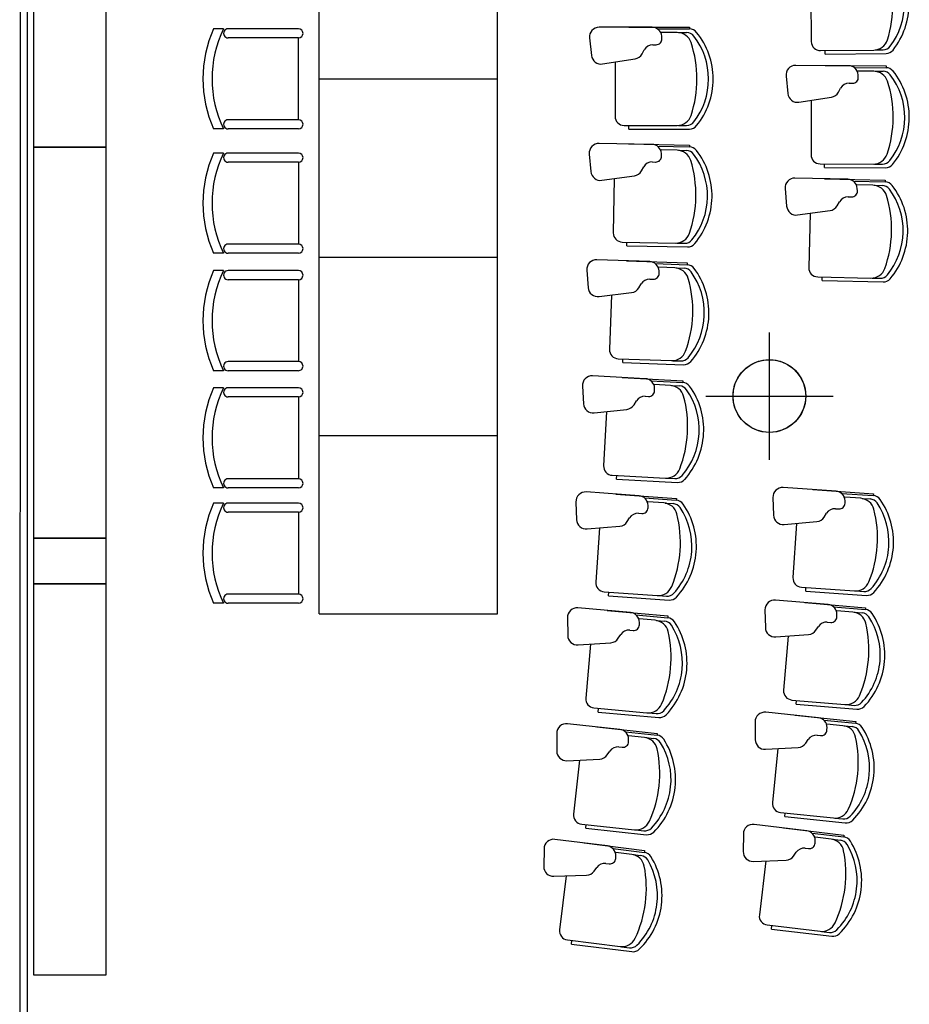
# Model space of a CAD drawing. Header units: metres. Extents: x -1 to 438, y -6 to 57.
# Tile 3 of 31: x 391.66 to 396.55, y 15.16 to 20.57. Entities that reach past the tile are written whole.
import ezdxf

# ---------------------------------------------------------------- set-up
doc = ezdxf.new("R2010")
doc.units = ezdxf.units.M
doc.linetypes.add('CONTINUA', pattern=[0])
for name, color, linetype, lineweight in [('PB LOCALS', 7, 'CONTINUA', 25), ('PB MOBLES', 7, 'CONTINUA', 25), ('PB MURS++', 7, 'CONTINUA', 25), ('PSC MURS ACTUAL', 7, 'CONTINUA', 25)]:
    doc.layers.add(name, color=color, linetype=linetype, lineweight=lineweight)

msp = doc.modelspace()

# ---------------------------------------------------------------- linework, layer by layer
at = {"layer": 'PB LOCALS', "color": 7, "linetype": 'CONTINUA', "lineweight": 25, "transparency": 33554687}
for p, q in [((391.69645, 26.95078), (391.69645, 14.05078)), ((395.64789, 18.65399), (395.67645, 18.67398)), ((395.67645, 18.67398), (395.70805, 18.68872)), ((395.70805, 18.68872), (395.74172, 18.69774)), ((395.74172, 18.69774), (395.77645, 18.70078)), ((395.77645, 18.70078), (395.81118, 18.69774)), ((395.81118, 18.69774), (395.84485, 18.68872)), ((395.84485, 18.68872), (395.87645, 18.67398)), ((395.87645, 18.67398), (395.90501, 18.65399)), ((395.60324, 18.60078), (395.62324, 18.62934)), ((395.62324, 18.62934), (395.64789, 18.65399)), ((395.90501, 18.65399), (395.92966, 18.62934)), ((395.92966, 18.62934), (395.94965, 18.60078)), ((395.57949, 18.53551), (395.58851, 18.56918)), ((395.58851, 18.56918), (395.60324, 18.60078)), ((395.94965, 18.60078), (395.96439, 18.56918)), ((395.96439, 18.56918), (395.97341, 18.53551)), ((395.57645, 18.50078), (395.57949, 18.53551)), ((395.97341, 18.53551), (395.97645, 18.50078)), ((395.57949, 18.46605), (395.57645, 18.50078)), ((395.58851, 18.43238), (395.57949, 18.46605)), ((395.97341, 18.46605), (395.96439, 18.43238)), ((395.97645, 18.50078), (395.97341, 18.46605)), ((395.60324, 18.40078), (395.58851, 18.43238)), ((395.62324, 18.37222), (395.60324, 18.40078)), ((395.94965, 18.40078), (395.92966, 18.37222)), ((395.96439, 18.43238), (395.94965, 18.40078)), ((395.64789, 18.34757), (395.62324, 18.37222)), ((395.67645, 18.32757), (395.64789, 18.34757)), ((395.90501, 18.34757), (395.87645, 18.32757)), ((395.92966, 18.37222), (395.90501, 18.34757)), ((395.70805, 18.31284), (395.67645, 18.32757)), ((395.74172, 18.30382), (395.70805, 18.31284)), ((395.77645, 18.30078), (395.74172, 18.30382)), ((395.81118, 18.30382), (395.77645, 18.30078)), ((395.84485, 18.31284), (395.81118, 18.30382)), ((395.87645, 18.32757), (395.84485, 18.31284))]:
    msp.add_line(p, q, dxfattribs=at)
at = {"layer": 'PB MOBLES', "color": 180, "linetype": 'CONTINUA', "transparency": 33554687}
for p, q in [((393.30202, 20.24337), (393.30202, 21.22337)), ((394.28202, 20.24337), (394.28202, 21.22337)), ((396.00349, 20.74718), (396.0068, 20.44889)), ((392.77692, 20.51932), (392.72172, 20.51932)), ((393.18814, 20.51932), (392.80192, 20.51932)), ((395.13142, 20.52819), (394.8409, 20.52819)), ((395.00317, 20.52837), (395.33752, 20.52837)), ((395.00317, 20.52837), (395.33752, 20.52837)), ((395.16222, 20.51837), (395.33752, 20.51837)), ((395.33752, 20.52837), (395.33752, 20.51837)), ((393.18814, 20.46932), (392.80192, 20.46932)), ((393.18814, 20.01932), (393.18814, 20.46932)), ((394.78802, 20.46916), (394.79866, 20.37261)), ((395.27019, 20.49837), (395.182, 20.49837)), ((395.18548, 20.46597), (395.18446, 20.47911)), ((395.27748, 20.49837), (395.32148, 20.49837)), ((395.07668, 20.38171), (395.08826, 20.40347)), ((395.13527, 20.43168), (395.15371, 20.43167)), ((396.05735, 20.39945), (396.34965, 20.40269)), ((396.35693, 20.40277), (396.40094, 20.40326)), ((394.85987, 20.32589), (395.03805, 20.35415)), ((396.08287, 20.37973), (396.08265, 20.39973)), ((396.08287, 20.37973), (396.4172, 20.38344)), ((394.92787, 20.33668), (394.92787, 20.03837)), ((396.21137, 20.31655), (395.92085, 20.3182)), ((396.08312, 20.31746), (396.41747, 20.31556)), ((396.08312, 20.31746), (396.41747, 20.31556)), ((396.24211, 20.30656), (396.41741, 20.30556)), ((396.41747, 20.31556), (396.41741, 20.30556)), ((393.30202, 20.24337), (394.28202, 20.24337)), ((393.30202, 19.26337), (393.30202, 20.24337)), ((393.30202, 20.24337), (394.28202, 20.24337)), ((394.28202, 19.26337), (394.28202, 20.24337)), ((395.86764, 20.25948), (395.87773, 20.16286)), ((396.34997, 20.28594), (396.26177, 20.28644)), ((396.26507, 20.25403), (396.26413, 20.26717)), ((396.35725, 20.2859), (396.40125, 20.28565)), ((396.15579, 20.17038), (396.1675, 20.19208)), ((396.21467, 20.22003), (396.2331, 20.2199)), ((395.93867, 20.1158), (396.11701, 20.14305)), ((396.00673, 20.1262), (396.00504, 19.8279)), ((392.77692, 19.96932), (392.72172, 19.96932)), ((393.18814, 20.01932), (392.80192, 20.01932)), ((393.18814, 19.96932), (392.80192, 19.96932)), ((394.97787, 19.98837), (395.27019, 19.98837)), ((395.00317, 19.96837), (395.00317, 19.98837)), ((395.27748, 19.98837), (395.32148, 19.98837)), ((395.00317, 19.96837), (395.33752, 19.96837)), ((395.13076, 19.88398), (394.84028, 19.88916)), ((395.00253, 19.88645), (395.33683, 19.88049)), ((395.00253, 19.88645), (395.33683, 19.88049)), ((395.16137, 19.87362), (395.33665, 19.87049)), ((395.33683, 19.88049), (395.33665, 19.87049)), ((392.77692, 19.83603), (392.72172, 19.83603)), ((393.18814, 19.83603), (392.80192, 19.83603)), ((394.78636, 19.83109), (394.79527, 19.73436)), ((395.26898, 19.85169), (395.18079, 19.85327)), ((395.1837, 19.82082), (395.18291, 19.83397)), ((395.27626, 19.85156), (395.32025, 19.85078)), ((393.18814, 19.78603), (392.80192, 19.78603)), ((393.18814, 19.78603), (393.18814, 19.33603)), ((395.07341, 19.7385), (395.08538, 19.76006)), ((395.13288, 19.78743), (395.15132, 19.78708)), ((396.05475, 19.77761), (396.34707, 19.77595)), ((396.07993, 19.75747), (396.08005, 19.77747)), ((396.07993, 19.75747), (396.41428, 19.75557)), ((396.35435, 19.77591), (396.39835, 19.77566)), ((394.85564, 19.68656), (395.03429, 19.71164)), ((396.20736, 19.69214), (395.91691, 19.69867)), ((394.92382, 19.69613), (394.91851, 19.39787)), ((396.07914, 19.6952), (396.41341, 19.68769)), ((396.07914, 19.6952), (396.41341, 19.68769)), ((396.23792, 19.68163), (396.41319, 19.67769)), ((396.34542, 19.65921), (396.25725, 19.66119)), ((396.3527, 19.65905), (396.3967, 19.65806)), ((396.41341, 19.68769), (396.41319, 19.67769)), ((395.86271, 19.64085), (395.87118, 19.54408)), ((396.20903, 19.59558), (396.22747, 19.59515)), ((396.26, 19.62873), (396.25928, 19.64188)), ((396.14934, 19.54693), (396.1614, 19.56843)), ((395.93133, 19.496), (396.11009, 19.52025)), ((395.99956, 19.50525), (395.99285, 19.20702)), ((393.18814, 19.33603), (392.80192, 19.33603)), ((394.96761, 19.34699), (395.25988, 19.34178)), ((394.99254, 19.32654), (394.9929, 19.34654)), ((394.99254, 19.32654), (395.32684, 19.32058)), ((395.26716, 19.34165), (395.31116, 19.34086)), ((392.77692, 19.28603), (392.72172, 19.28603)), ((393.18814, 19.28603), (392.80192, 19.28603)), ((393.30202, 18.28337), (393.30202, 19.26337)), ((393.30202, 19.26337), (394.28202, 19.26337)), ((393.30202, 19.26337), (394.28202, 19.26337)), ((394.28202, 18.28337), (394.28202, 19.26337)), ((395.1186, 19.23989), (394.82826, 19.25025)), ((394.99044, 19.24465), (395.32458, 19.23272)), ((394.99044, 19.24465), (395.32458, 19.23272)), ((395.14903, 19.22898), (395.32423, 19.22273)), ((395.32458, 19.23272), (395.32423, 19.22273)), ((392.77692, 19.19033), (392.72172, 19.19033)), ((393.18814, 19.19033), (392.80192, 19.19033)), ((394.77331, 19.19315), (394.7805, 19.09628)), ((395.25622, 19.20514), (395.16808, 19.20829)), ((395.17041, 19.17579), (395.16986, 19.18895)), ((395.2635, 19.20488), (395.30748, 19.20332)), ((393.18814, 19.14033), (392.80192, 19.14033)), ((393.18814, 19.14033), (393.18814, 18.69033)), ((395.05867, 19.09546), (395.07102, 19.1168)), ((395.11901, 19.14331), (395.13743, 19.14264)), ((396.04172, 19.15591), (396.33396, 19.14934)), ((396.06656, 19.13535), (396.06701, 19.15534)), ((396.06656, 19.13535), (396.40083, 19.12783)), ((396.34124, 19.14918), (396.38523, 19.14819)), ((394.84001, 19.04741), (395.01908, 19.0693)), ((394.90835, 19.05576), (394.89772, 18.75764)), ((393.18814, 18.69033), (392.80192, 18.69033)), ((394.9459, 18.70589), (395.23804, 18.69547)), ((394.97047, 18.685), (394.97118, 18.70499)), ((394.97047, 18.685), (395.30461, 18.67308)), ((395.24531, 18.69521), (395.28929, 18.69364)), ((392.77692, 18.64033), (392.72172, 18.64033)), ((393.18814, 18.64033), (392.80192, 18.64033)), ((395.09497, 18.59612), (394.80486, 18.61166)), ((394.96691, 18.60316), (395.30078, 18.58528)), ((394.96691, 18.60316), (395.30078, 18.58528)), ((395.12519, 18.58467), (395.30025, 18.57529)), ((395.23195, 18.55892), (395.14388, 18.56364)), ((395.30078, 18.58528), (395.30025, 18.57529)), ((392.77692, 18.546), (392.72172, 18.546)), ((393.18814, 18.546), (392.80192, 18.546)), ((394.7489, 18.55555), (394.75436, 18.45856)), ((395.14562, 18.53111), (395.1453, 18.54427)), ((395.23922, 18.55853), (395.28316, 18.55618)), ((393.18814, 18.496), (392.80192, 18.496)), ((393.18814, 18.496), (393.18814, 18.046)), ((395.03247, 18.45278), (395.04519, 18.47389)), ((395.09365, 18.49955), (395.11206, 18.49855)), ((394.81298, 18.40864), (394.99242, 18.42733)), ((394.88147, 18.41577), (394.86551, 18.11789)), ((393.30202, 17.30337), (393.30202, 18.28337)), ((393.30202, 18.28337), (394.28202, 18.28337)), ((393.30202, 18.28337), (394.28202, 18.28337)), ((394.28202, 17.30337), (394.28202, 18.28337)), ((393.18814, 18.046), (392.80192, 18.046)), ((394.91277, 18.06529), (395.20467, 18.04965)), ((394.93696, 18.04396), (394.93803, 18.06393)), ((394.93696, 18.04396), (395.27084, 18.02608)), ((395.21194, 18.04926), (395.25588, 18.04691)), ((392.77692, 17.996), (392.72172, 17.996)), ((393.18814, 17.996), (392.80192, 17.996)), ((395.05985, 17.95287), (394.77007, 17.97358)), ((396.1424, 17.97798), (395.85256, 17.99789)), ((396.01446, 17.98695), (396.34803, 17.96403)), ((396.01446, 17.98695), (396.34803, 17.96403)), ((392.77692, 17.91214), (392.72172, 17.91214)), ((393.18814, 17.91214), (392.80192, 17.91214)), ((394.71312, 17.91848), (394.71685, 17.82141)), ((394.93194, 17.9622), (395.26544, 17.93836)), ((394.93194, 17.9622), (395.26544, 17.93836)), ((395.08987, 17.94088), (395.26473, 17.92839)), ((395.19615, 17.91324), (395.10817, 17.91953)), ((395.20341, 17.91272), (395.2473, 17.90958)), ((395.26544, 17.93836), (395.26473, 17.92839)), ((395.79576, 17.94263), (395.79976, 17.84557)), ((396.17245, 17.96607), (396.34735, 17.95405)), ((396.2788, 17.93872), (396.19081, 17.94476)), ((396.19207, 17.9122), (396.19195, 17.92538)), ((396.28607, 17.93822), (396.32997, 17.9352)), ((396.34803, 17.96403), (396.34735, 17.95405)), ((393.18814, 17.86214), (392.80192, 17.86214)), ((393.18814, 17.86214), (393.18814, 17.41214)), ((395.10934, 17.88697), (395.10926, 17.90014)), ((396.13962, 17.88144), (396.15802, 17.88016)), ((394.99481, 17.81067), (395.00791, 17.83155)), ((395.05681, 17.85634), (395.0752, 17.85501)), ((395.85762, 17.79477), (396.03732, 17.81075)), ((396.07775, 17.83559), (396.09079, 17.85651)), ((394.77457, 17.77045), (394.95431, 17.78594)), ((394.84317, 17.77636), (394.82191, 17.47881)), ((395.9262, 17.80087), (395.90576, 17.50326)), ((394.86822, 17.42537), (395.15979, 17.40454)), ((395.95222, 17.44995), (396.24385, 17.42992)), ((395.97608, 17.42826), (395.97745, 17.44822)), ((395.97608, 17.42826), (396.30965, 17.40535)), ((396.25111, 17.42942), (396.29501, 17.4264)), ((393.18814, 17.41214), (392.80192, 17.41214)), ((394.89202, 17.40362), (394.89345, 17.42357)), ((394.89202, 17.40362), (395.22553, 17.37979)), ((395.16706, 17.40402), (395.21095, 17.40088)), ((396.09915, 17.35505), (395.80968, 17.37983)), ((392.77692, 17.36214), (392.72172, 17.36214)), ((393.18814, 17.36214), (392.80192, 17.36214)), ((395.01327, 17.31035), (394.7239, 17.33623)), ((394.88555, 17.32196), (395.21857, 17.29218)), ((394.88555, 17.32196), (395.21857, 17.29218)), ((395.75196, 17.32553), (395.75433, 17.22842)), ((395.97138, 17.36617), (396.30451, 17.33766)), ((395.97138, 17.36617), (396.30451, 17.33766)), ((396.12899, 17.34265), (396.30366, 17.3277)), ((396.23487, 17.31351), (396.147, 17.32103)), ((396.30451, 17.33766), (396.30366, 17.3277)), ((393.30202, 17.30337), (394.28202, 17.30337)), ((394.66598, 17.28215), (394.66798, 17.18503)), ((395.04307, 17.29783), (395.21768, 17.28222)), ((395.14884, 17.2683), (395.06099, 17.27615)), ((395.15609, 17.26765), (395.19992, 17.26373)), ((395.21857, 17.29218), (395.21768, 17.28222)), ((396.1477, 17.28846), (396.14781, 17.30163)), ((396.24213, 17.31289), (396.28597, 17.30914)), ((395.00851, 17.21389), (395.02687, 17.21223)), ((395.06158, 17.24357), (395.06173, 17.25675)), ((396.03211, 17.21377), (396.04551, 17.23447)), ((396.09475, 17.25857), (396.11312, 17.25699)), ((394.9457, 17.16933), (394.95917, 17.18998)), ((395.81133, 17.17665), (395.99127, 17.18961)), ((395.88001, 17.1816), (395.85457, 16.88438)), ((394.72478, 17.13304), (394.90477, 17.14533)), ((394.79348, 17.13773), (394.76691, 16.84061)), ((395.90013, 16.8303), (396.19138, 16.80537)), ((394.81226, 16.78635), (395.10342, 16.76032)), ((394.83568, 16.76418), (394.83746, 16.7841)), ((395.92363, 16.80821), (395.92533, 16.82814)), ((395.92363, 16.80821), (396.25676, 16.7797)), ((396.19864, 16.80475), (396.24248, 16.801)), ((394.83568, 16.76418), (395.1687, 16.73441)), ((395.11067, 16.75967), (395.1545, 16.75576)), ((396.04544, 16.73295), (395.75643, 16.76258)), ((395.91788, 16.74621), (396.25049, 16.71211)), ((395.91788, 16.74621), (396.25049, 16.71211)), ((394.95524, 16.66877), (394.66638, 16.6998)), ((394.82774, 16.68265), (395.16019, 16.64694)), ((394.82774, 16.68265), (395.16019, 16.64694)), ((395.69781, 16.70925), (395.69855, 16.61211)), ((396.07508, 16.72004), (396.24947, 16.70216)), ((396.18045, 16.68913), (396.09272, 16.69813)), ((396.09288, 16.66554), (396.0932, 16.67871)), ((396.18769, 16.68839), (396.23147, 16.6839)), ((396.25049, 16.71211), (396.24947, 16.70216)), ((394.6075, 16.64676), (394.60776, 16.54962)), ((394.98481, 16.65572), (395.15912, 16.63699)), ((395.09004, 16.6243), (395.00234, 16.63372)), ((395.00235, 16.60114), (395.00273, 16.6143)), ((395.09727, 16.62352), (395.14103, 16.61882)), ((395.16019, 16.64694), (395.15912, 16.63699)), ((396.03943, 16.63655), (396.05777, 16.63466)), ((394.94876, 16.57241), (394.96709, 16.57042)), ((395.75468, 16.5594), (395.93481, 16.56934)), ((395.82343, 16.56319), (395.793, 16.26644)), ((395.97605, 16.59281), (395.98979, 16.61328)), ((394.66364, 16.49663), (394.84381, 16.5057)), ((394.88517, 16.52897), (394.899, 16.54938)), ((394.7324, 16.50009), (394.70054, 16.20349)), ((395.83764, 16.2116), (396.12844, 16.18179)), ((395.86077, 16.18913), (395.86281, 16.20902)), ((395.86077, 16.18913), (396.19338, 16.15503)), ((396.13568, 16.18105), (396.17946, 16.17656)), ((394.74492, 16.14844), (395.03557, 16.11722)), ((394.76793, 16.12585), (394.77007, 16.14573)), ((395.98131, 16.11183), (395.69283, 16.1463)), ((395.85398, 16.12723), (396.18597, 16.08755)), ((395.85398, 16.12723), (396.18597, 16.08755)), ((394.76793, 16.12585), (395.10038, 16.09014)), ((395.04281, 16.11644), (395.08656, 16.11174)), ((395.63333, 16.09397), (395.63243, 15.99683)), ((396.01072, 16.09843), (396.18479, 16.07762)), ((396.11556, 16.06575), (396.02799, 16.07622)), ((396.18597, 16.08755), (396.18479, 16.07762)), ((394.88578, 16.02832), (394.59751, 16.06449)), ((394.75855, 16.04447), (395.0903, 16.00284)), ((394.75855, 16.04447), (395.0903, 16.00284)), ((396.0276, 16.04364), (396.02815, 16.0568)), ((396.12279, 16.06489), (396.16648, 16.05967)), ((394.5377, 16.01251), (394.53623, 15.91538)), ((394.91511, 16.01474), (395.08906, 15.99291)), ((394.93167, 15.95986), (394.93229, 15.97302)), ((395.01976, 15.98145), (394.93225, 15.99243)), ((395.02698, 15.98055), (395.07064, 15.97507)), ((395.0903, 16.00284), (395.08906, 15.99291)), ((395.90957, 15.97288), (395.92365, 15.99312)), ((395.97367, 16.01555), (395.99198, 16.01335)), ((394.81322, 15.88979), (394.82742, 15.90995)), ((394.87758, 15.93209), (394.89587, 15.92978)), ((395.68767, 15.94319), (395.86794, 15.9501)), ((395.75647, 15.94583), (395.72107, 15.64963)), ((394.59115, 15.86141), (394.77146, 15.86726)), ((394.65997, 15.86364), (394.62282, 15.56766)), ((395.76478, 15.59405), (396.05504, 15.55936)), ((395.78753, 15.57118), (395.7899, 15.59104)), ((395.78753, 15.57118), (396.11952, 15.53151)), ((396.06227, 15.55849), (396.10596, 15.55327)), ((394.66621, 15.51182), (394.95625, 15.47542)), ((394.68882, 15.48883), (394.69131, 15.50867)), ((394.68882, 15.48883), (395.02057, 15.44719)), ((394.96348, 15.47452), (395.00714, 15.46904))]:
    msp.add_line(p, q, dxfattribs=at)
at = {"layer": 'PB MOBLES', "linetype": 'CONTINUA', "transparency": 33554687}
for points in [[(391.73178, 22.01955), (391.73178, 19.86955), (392.13178, 19.86955), (392.13178, 22.01955), (391.73178, 22.01955)], [(391.73178, 19.86955), (391.73178, 17.71955), (392.13178, 17.71955), (392.13178, 19.86955), (391.73178, 19.86955)], [(391.73178, 17.46955), (392.13178, 17.46955), (392.13178, 17.71955), (391.73178, 17.71955), (391.73178, 17.46955)], [(391.73178, 17.46955), (391.73178, 15.31955), (392.13178, 15.31955), (392.13178, 17.46955), (391.73178, 17.46955)]]:
    msp.add_lwpolyline(points, close=True, dxfattribs=at)
at = {"layer": 'PB MOBLES', "color": 180, "linetype": 'CONTINUA', "transparency": 33554687}
for centre, radius, start, end in [((395.82039, 20.65036), 0.63435, 342.39384, 0.76884), ((396.13517, 20.65533), 0.38342, 322.69494, 0.63574), ((396.13517, 20.65533), 0.40842, 321.75057, 0.63574), ((393.33791, 20.24432), 0.67477, 155.94939, 204.05061), ((393.33791, 20.24432), 0.62477, 153.886, 206.114), ((392.80192, 20.49432), 0.025, 89.99934, 270.00007), ((393.18814, 20.49432), 0.025, 269.99997, 89.99949), ((394.8409, 20.47499), 0.0532, 90, 186.28739), ((395.13142, 20.47499), 0.0532, 4.43881, 90), ((395.33752, 20.46837), 0.05, 38.88517, 90), ((395.15373, 20.46351), 0.03184, 269.9505, 4.43881), ((395.27019, 20.41837), 0.08, 18.2419, 90), ((395.32148, 20.44837), 0.05, 37.9408, 90), ((395.05853, 20.24337), 0.38342, 0, 37.9408), ((395.05853, 20.24337), 0.40842, 0, 38.88517), ((396.34877, 20.48269), 0.08, 270.63574, 342.39384), ((395.13522, 20.37849), 0.0532, 89.9505, 151.98649), ((394.74371, 20.24484), 0.63435, 359.8669, 18.2419), ((396.0568, 20.44944), 0.05, 180.63574, 270.63574), ((396.40038, 20.45326), 0.05, 270.63574, 322.69494), ((396.41665, 20.43344), 0.05, 270.63574, 321.75057), ((394.85154, 20.37843), 0.0532, 186.28739, 279.01227), ((395.02971, 20.40669), 0.0532, 279.01227, 331.98649), ((395.92055, 20.26501), 0.0532, 89.67402, 185.96141), ((396.21107, 20.26335), 0.0532, 4.11283, 89.67402), ((396.41713, 20.25556), 0.05, 38.55919, 89.67402), ((394.74371, 20.2419), 0.63435, 341.7581, 0.1331), ((395.05853, 20.24337), 0.38342, 322.0592, 0), ((395.05853, 20.24337), 0.40842, 321.11483, 0), ((396.23331, 20.25175), 0.03184, 269.62453, 4.11283), ((396.34951, 20.20594), 0.08, 17.91592, 89.67402), ((396.40097, 20.23565), 0.05, 37.61482, 89.67402), ((396.13686, 20.03215), 0.38342, 359.67402, 37.61482), ((396.13686, 20.03215), 0.40842, 359.67402, 38.55919), ((396.21432, 20.16683), 0.0532, 89.62453, 151.66051), ((395.82205, 20.03541), 0.63435, 359.54092, 17.91592), ((395.93064, 20.16839), 0.0532, 185.96141, 278.68629), ((396.10897, 20.19563), 0.0532, 278.68629, 331.66051), ((394.97787, 20.03837), 0.05, 180, 270), ((395.27019, 20.06837), 0.08, 270, 341.7581), ((395.82203, 20.03247), 0.63435, 341.43212, 359.80712), ((396.13686, 20.03215), 0.38342, 321.73322, 359.67402), ((396.13686, 20.03215), 0.40842, 320.78885, 359.67402), ((392.80192, 19.99432), 0.025, 90.00011, 270.00055), ((393.18814, 19.99432), 0.025, 270, 90), ((395.32148, 20.03837), 0.05, 270, 322.0592), ((395.33752, 20.01837), 0.05, 270, 321.11483), ((394.83933, 19.83598), 0.0532, 88.97818, 185.26557), ((395.12981, 19.83079), 0.0532, 3.41698, 88.97818), ((395.33576, 19.8205), 0.05, 37.86335, 88.97817), ((393.33791, 19.56104), 0.67477, 155.94939, 204.05061), ((393.33791, 19.56104), 0.62477, 153.886, 206.114), ((392.80192, 19.81104), 0.025, 89.99945, 269.99989), ((393.18814, 19.81104), 0.025, 270, 90), ((395.15191, 19.81892), 0.03184, 268.92868, 3.41698), ((395.26755, 19.77171), 0.08, 17.22007, 88.97818), ((395.31936, 19.80079), 0.05, 36.91898, 88.97817), ((395.0528, 19.60051), 0.38342, 358.97817, 36.91898), ((395.0528, 19.60051), 0.40842, 358.97818, 37.86335), ((396.05504, 19.82761), 0.05, 179.67402, 269.67402), ((396.34752, 19.85595), 0.08, 269.67402, 341.43212), ((395.13189, 19.73424), 0.0532, 88.92868, 150.96466), ((394.73805, 19.6076), 0.63435, 358.84507, 17.22007), ((396.39864, 19.82566), 0.05, 269.67402, 321.73322), ((396.41457, 19.80557), 0.05, 269.67402, 320.78885), ((394.84824, 19.73924), 0.0532, 185.26557, 277.99045), ((395.0269, 19.76432), 0.0532, 277.99045, 330.96466), ((395.91571, 19.64549), 0.0532, 88.7123, 184.99969), ((396.20616, 19.63896), 0.0532, 3.15111, 88.7123), ((396.34363, 19.57923), 0.08, 16.9542, 88.7123), ((396.39557, 19.60807), 0.05, 36.6531, 88.7123), ((396.41206, 19.62771), 0.05, 37.59748, 88.7123), ((396.12808, 19.40903), 0.40842, 358.7123, 37.59748), ((394.738, 19.60465), 0.63435, 340.73628, 359.11128), ((395.0528, 19.60051), 0.38342, 321.03737, 358.97817), ((395.0528, 19.60051), 0.40842, 320.093, 358.97818), ((396.20779, 19.54239), 0.0532, 88.66281, 150.69879), ((396.22821, 19.62698), 0.03184, 268.66281, 3.15111), ((395.81337, 19.41758), 0.63435, 358.5792, 16.9542), ((396.12808, 19.40903), 0.38342, 358.7123, 36.6531), ((395.92418, 19.54871), 0.0532, 184.99969, 277.72457), ((396.10294, 19.57296), 0.0532, 277.72457, 330.69879), ((394.9685, 19.39698), 0.05, 178.97817, 268.97817), ((395.26131, 19.42176), 0.08, 268.97817, 340.73628), ((395.81331, 19.41463), 0.63435, 340.47041, 358.84541), ((396.12808, 19.40903), 0.38342, 320.7715, 358.7123), ((396.12808, 19.40903), 0.40842, 319.82713, 358.7123), ((392.80192, 19.31104), 0.025, 89.99993, 270.00066), ((393.18814, 19.31104), 0.025, 270.00051, 90.00003), ((395.31205, 19.39085), 0.05, 268.97817, 321.03737), ((395.32774, 19.37057), 0.05, 268.97817, 320.093), ((394.82637, 19.19709), 0.0532, 87.95635, 184.24374), ((395.11671, 19.18673), 0.0532, 2.39516, 87.95635), ((395.32244, 19.17276), 0.05, 36.84152, 87.95635), ((393.33791, 18.91533), 0.67477, 155.94939, 204.05061), ((393.33791, 18.91533), 0.62477, 153.886, 206.114), ((392.80192, 19.16533), 0.025, 89.99945, 269.99989), ((393.18814, 19.16533), 0.025, 270, 90), ((395.1386, 19.17446), 0.03184, 267.90685, 2.39516), ((395.25337, 19.1252), 0.08, 16.19825, 87.95635), ((395.30569, 19.15335), 0.05, 35.89715, 87.95635), ((395.0356, 18.95785), 0.38342, 357.95635, 35.89715), ((395.0356, 18.95785), 0.40842, 357.95635, 36.84152), ((396.04284, 19.2059), 0.05, 178.7123, 268.7123), ((396.33576, 19.22932), 0.08, 268.7123, 340.47041), ((396.38636, 19.19818), 0.05, 268.7123, 320.7715), ((395.11706, 19.09015), 0.0532, 87.90685, 149.94284), ((394.72103, 18.97055), 0.63435, 357.82325, 16.19825), ((396.40195, 19.17782), 0.05, 268.7123, 319.82713), ((394.83355, 19.10021), 0.0532, 184.24374, 276.96862), ((395.01263, 19.1221), 0.0532, 276.96862, 329.94284), ((394.72093, 18.96761), 0.63435, 339.71445, 358.08945), ((395.0356, 18.95785), 0.38342, 320.01555, 357.95635), ((395.0356, 18.95785), 0.40842, 319.07118, 357.95635), ((394.94769, 18.75586), 0.05, 177.95635, 267.95635), ((395.24089, 18.77542), 0.08, 267.95635, 339.71445), ((392.80192, 18.66533), 0.025, 89.99993, 270.00066), ((393.18814, 18.66533), 0.025, 270.00051, 90.00003), ((395.29107, 18.74361), 0.05, 267.95635, 320.01555), ((395.3064, 18.72305), 0.05, 267.95635, 319.07118), ((394.80201, 18.55854), 0.0532, 86.93452, 183.22192), ((395.09212, 18.543), 0.0532, 1.37333, 86.93452), ((395.29758, 18.52537), 0.05, 35.8197, 86.93453), ((393.33791, 18.271), 0.67477, 155.94939, 204.05061), ((393.33791, 18.271), 0.62477, 153.886, 206.114), ((392.80192, 18.521), 0.025, 89.99945, 269.99989), ((393.18814, 18.521), 0.025, 270, 90), ((395.11379, 18.53034), 0.03184, 266.88503, 1.37333), ((395.22767, 18.47904), 0.08, 15.17642, 86.93452), ((395.28048, 18.50625), 0.05, 34.87533, 86.93453), ((395.00695, 18.31561), 0.38342, 356.93452, 34.87533), ((395.00695, 18.31561), 0.40842, 356.93452, 35.8197), ((394.80747, 18.46155), 0.0532, 183.22192, 275.9468), ((395.09076, 18.44643), 0.0532, 86.88503, 148.92101), ((394.69266, 18.33392), 0.63435, 356.80142, 15.17642), ((394.98691, 18.48024), 0.0532, 275.9468, 328.92101), ((394.6925, 18.33097), 0.63435, 338.69263, 357.06763), ((395.00695, 18.31561), 0.38342, 318.99372, 356.93452), ((395.00695, 18.31561), 0.40842, 318.04935, 356.93452), ((394.91544, 18.11521), 0.05, 176.93452, 266.93453), ((395.20895, 18.12954), 0.08, 266.93453, 338.69263), ((392.80192, 18.021), 0.025, 89.99993, 270.00066), ((393.18814, 18.021), 0.025, 270.00051, 90.00003), ((395.25856, 18.09684), 0.05, 266.93453, 318.99372), ((395.27351, 18.07601), 0.05, 266.93453, 318.04935), ((394.76627, 17.92052), 0.0532, 85.9127, 182.20009), ((395.84891, 17.94481), 0.0532, 86.07009, 182.35748), ((396.13875, 17.9249), 0.0532, 0.5089, 86.07009), ((393.33791, 17.63715), 0.67477, 155.94939, 204.05061), ((393.33791, 17.63715), 0.62477, 153.886, 206.114), ((392.80192, 17.88715), 0.025, 89.99945, 269.99989), ((393.18814, 17.88715), 0.025, 270, 90), ((395.05606, 17.89981), 0.0532, 0.35151, 85.9127), ((395.19044, 17.83344), 0.08, 14.1546, 85.9127), ((395.26117, 17.87852), 0.05, 34.79787, 85.9127), ((396.16023, 17.91192), 0.03184, 266.02059, 0.5089), ((396.27332, 17.8589), 0.08, 14.31199, 86.07009), ((396.32654, 17.88532), 0.05, 34.01089, 86.07009), ((396.34392, 17.90417), 0.05, 34.95526, 86.07009), ((396.05016, 17.69882), 0.38342, 356.07009, 34.01089), ((396.05016, 17.69882), 0.40842, 356.07009, 34.95526), ((395.0775, 17.88677), 0.03184, 265.8632, 0.35151), ((395.24374, 17.85971), 0.05, 33.8535, 85.9127), ((394.96685, 17.67397), 0.38342, 355.9127, 33.8535), ((394.96685, 17.67397), 0.40842, 355.9127, 34.79787), ((396.13593, 17.82837), 0.0532, 86.02059, 148.05658), ((395.73618, 17.72187), 0.63435, 355.93699, 14.31199), ((394.77, 17.82345), 0.0532, 182.20009, 274.92497), ((394.94974, 17.83894), 0.0532, 274.92497, 327.89919), ((395.05297, 17.80328), 0.0532, 85.8632, 147.89919), ((394.65293, 17.69788), 0.63435, 355.7796, 14.1546), ((395.85291, 17.84776), 0.0532, 182.35748, 275.08236), ((396.0326, 17.86374), 0.0532, 275.08236, 328.05658), ((394.65272, 17.69494), 0.63435, 337.6708, 356.0458), ((394.96685, 17.67397), 0.38342, 317.9719, 355.9127), ((394.96685, 17.67397), 0.40842, 317.02753, 355.9127), ((395.73598, 17.71893), 0.63435, 337.82819, 356.20319), ((396.05016, 17.69882), 0.38342, 318.12929, 356.07009), ((396.05016, 17.69882), 0.40842, 317.18492, 356.07009), ((395.95564, 17.49983), 0.05, 176.07009, 266.07009), ((396.24933, 17.50973), 0.08, 266.07009, 337.82819), ((394.87178, 17.47525), 0.05, 175.9127, 265.9127), ((395.1655, 17.48433), 0.08, 265.9127, 337.6708), ((396.29844, 17.47628), 0.05, 266.07009, 318.12929), ((392.80192, 17.38715), 0.025, 89.99993, 270.00066), ((393.18814, 17.38715), 0.025, 270.00051, 90.00003), ((395.21451, 17.45075), 0.05, 265.9127, 317.9719), ((395.22909, 17.42966), 0.05, 265.9127, 317.02753), ((395.80514, 17.32682), 0.0532, 85.10837, 181.39576), ((396.31308, 17.45523), 0.05, 266.07009, 317.18492), ((394.71916, 17.28324), 0.0532, 84.89088, 181.17827), ((396.09461, 17.30205), 0.0532, 359.54718, 85.10837), ((396.2994, 17.27788), 0.05, 33.99354, 85.10837), ((395.00854, 17.25737), 0.0532, 359.32968, 84.89088), ((395.14171, 17.18861), 0.08, 13.13277, 84.89087), ((395.19547, 17.21393), 0.05, 32.83168, 84.89087), ((395.21323, 17.23242), 0.05, 33.77605, 84.89087), ((396.11586, 17.28871), 0.03184, 265.05888, 359.54718), ((396.22805, 17.2338), 0.08, 13.35027, 85.10837), ((396.28171, 17.25932), 0.05, 33.04917, 85.10837), ((396.00224, 17.07749), 0.38342, 355.10837, 33.04917), ((396.00224, 17.07749), 0.40842, 355.10837, 33.99354), ((395.00373, 17.16091), 0.0532, 84.84138, 146.87736), ((395.02974, 17.24395), 0.03184, 264.84138, 359.32968), ((394.91531, 17.03316), 0.38342, 354.89088, 32.83168), ((394.91531, 17.03316), 0.40842, 354.89088, 33.77605), ((395.80751, 17.22971), 0.0532, 181.39576, 274.12064), ((395.98745, 17.24267), 0.0532, 274.12064, 327.09486), ((396.09017, 17.20557), 0.0532, 85.05888, 147.09486), ((395.68868, 17.1058), 0.63435, 354.97527, 13.35027), ((394.72116, 17.18612), 0.0532, 181.17827, 273.90315), ((394.90115, 17.1984), 0.0532, 273.90315, 326.87736), ((394.60187, 17.06266), 0.63435, 354.75777, 13.13277), ((395.68843, 17.10287), 0.63435, 336.86648, 355.24148), ((394.6016, 17.05973), 0.63435, 336.64898, 355.02398), ((394.91531, 17.03316), 0.38342, 316.95007, 354.89088), ((394.91531, 17.03316), 0.40842, 316.0057, 354.89088), ((396.00224, 17.07749), 0.38342, 317.16757, 355.10837), ((396.00224, 17.07749), 0.40842, 316.2232, 355.10837), ((395.90439, 16.88011), 0.05, 175.10837, 265.10837), ((394.81671, 16.83616), 0.05, 174.89088, 264.89087), ((396.1982, 16.88508), 0.08, 265.10837, 336.86648), ((395.11054, 16.84), 0.08, 264.89087, 336.64898), ((396.24674, 16.85081), 0.05, 265.10837, 317.16757), ((396.26103, 16.82952), 0.05, 265.10837, 316.2232), ((395.15895, 16.80556), 0.05, 264.89088, 316.95007), ((395.17316, 16.78421), 0.05, 264.89087, 316.0057), ((395.75101, 16.70966), 0.0532, 84.14666, 180.43405), ((396.04002, 16.68003), 0.0532, 358.58546, 84.14666), ((394.6607, 16.6469), 0.0532, 83.86905, 180.15644), ((394.94956, 16.61588), 0.0532, 358.30786, 83.86905), ((396.17229, 16.60955), 0.08, 12.38855, 84.14666), ((396.22637, 16.63416), 0.05, 32.08746, 84.14666), ((396.24437, 16.65242), 0.05, 33.03183, 84.14666), ((395.94389, 16.45705), 0.40842, 354.14666, 33.03183), ((395.08149, 16.54476), 0.08, 12.11095, 83.86905), ((395.13569, 16.56911), 0.05, 31.80985, 83.86905), ((395.15378, 16.58728), 0.05, 32.75422, 83.86905), ((394.85235, 16.39336), 0.40842, 353.86905, 32.75422), ((396.03396, 16.58364), 0.0532, 84.09716, 146.13314), ((396.06104, 16.66633), 0.03184, 264.09716, 358.58546), ((395.63086, 16.49062), 0.63435, 354.01355, 12.38855), ((395.94389, 16.45705), 0.38342, 354.14666, 32.08746), ((394.94303, 16.51952), 0.0532, 83.81955, 145.85554), ((394.97052, 16.60208), 0.03184, 263.81955, 358.30786), ((394.53948, 16.42845), 0.63435, 353.73595, 12.11095), ((394.85235, 16.39336), 0.38342, 353.86905, 31.80985), ((395.75174, 16.61252), 0.0532, 180.43405, 273.15893), ((395.93188, 16.62246), 0.0532, 273.15893, 326.13314), ((394.66096, 16.54976), 0.0532, 180.15644, 272.88132), ((394.84114, 16.55883), 0.0532, 272.88132, 325.85554), ((395.63055, 16.48769), 0.63435, 335.90476, 354.27976), ((395.94389, 16.45705), 0.38342, 316.20585, 354.14666), ((395.94389, 16.45705), 0.40842, 315.26148, 354.14666), ((394.53917, 16.42552), 0.63435, 335.62715, 354.00215), ((394.85235, 16.39336), 0.38342, 315.92825, 353.86905), ((394.85235, 16.39336), 0.40842, 314.98388, 353.86905), ((395.84274, 16.26134), 0.05, 174.14666, 264.14666), ((394.75026, 16.19815), 0.05, 173.86905, 263.86905), ((396.1366, 16.26137), 0.08, 264.14666, 335.90476), ((396.18456, 16.2263), 0.05, 264.14666, 316.20585), ((395.04411, 16.19676), 0.08, 263.86905, 335.62715), ((395.0919, 16.16145), 0.05, 263.86905, 315.92825), ((395.68652, 16.09348), 0.0532, 83.18494, 179.47233), ((396.19848, 16.20477), 0.05, 264.14666, 315.26148), ((395.10572, 16.13985), 0.05, 263.86905, 314.98388), ((395.97499, 16.05901), 0.0532, 357.62375, 83.18494), ((396.17885, 16.02798), 0.05, 32.07011, 83.18494), ((394.59089, 16.01171), 0.0532, 82.84722, 179.13462), ((394.87916, 15.97554), 0.0532, 357.28603, 82.84722), ((395.99579, 16.04496), 0.03184, 263.13544, 357.62375), ((396.10607, 15.98632), 0.08, 11.42683, 83.18494), ((396.16055, 16.01002), 0.05, 31.12574, 83.18494), ((395.87513, 15.83767), 0.38342, 353.18494, 31.12574), ((395.87513, 15.83767), 0.40842, 353.18494, 32.07011), ((395.0098, 15.90208), 0.08, 11.08912, 82.84723), ((395.06442, 15.92546), 0.05, 30.78803, 82.84722), ((395.08283, 15.9433), 0.05, 31.7324, 82.84722), ((394.77799, 15.75479), 0.40842, 352.84722, 31.7324), ((395.68563, 15.99634), 0.0532, 179.47233, 272.19721), ((395.8659, 16.00326), 0.0532, 272.19721, 325.17143), ((395.96732, 15.96273), 0.0532, 83.13544, 145.17143), ((395.56271, 15.87649), 0.63435, 353.05183, 11.42683), ((394.58942, 15.91458), 0.0532, 179.13462, 271.8595), ((394.87091, 15.87931), 0.0532, 82.79773, 144.83371), ((394.89986, 15.96137), 0.03184, 262.79773, 357.28603), ((394.4658, 15.79546), 0.63435, 352.71412, 11.08912), ((394.77799, 15.75479), 0.38342, 352.84722, 30.78803), ((394.76973, 15.92043), 0.0532, 271.8595, 324.83371), ((395.56236, 15.87357), 0.63435, 334.94304, 353.31804), ((395.87513, 15.83767), 0.38342, 315.24414, 353.18494), ((395.87513, 15.83767), 0.40842, 314.29977, 353.18494), ((394.46543, 15.79253), 0.63435, 334.60533, 352.98033), ((394.77799, 15.75479), 0.38342, 314.90642, 352.84722), ((394.77799, 15.75479), 0.40842, 313.96205, 352.84722), ((395.77072, 15.64369), 0.05, 173.18494, 263.18494), ((396.06453, 15.63879), 0.08, 263.18494, 334.94304), ((394.67243, 15.56143), 0.05, 172.84723, 262.84722), ((396.1119, 15.60292), 0.05, 263.18494, 315.24414), ((396.12546, 15.58116), 0.05, 263.18494, 314.29977), ((394.96622, 15.5548), 0.08, 262.84723, 334.60533), ((395.01337, 15.51865), 0.05, 262.84722, 314.90642), ((395.0268, 15.4968), 0.05, 262.84722, 313.96205)]:
    msp.add_arc(centre, radius, start, end, dxfattribs=at)
at = {"layer": 'PB MURS++', "color": 7, "linetype": 'CONTINUA', "lineweight": 25, "transparency": 33554687}
for p, q in [((391.69645, 28.26078), (391.69645, 13.20078)), ((395.77645, 18.15078), (395.77645, 18.85078)), ((395.42645, 18.50078), (396.12645, 18.50078))]:
    msp.add_line(p, q, dxfattribs=at)
msp.add_circle((395.77645, 18.50078), 0.2, dxfattribs=at)
at = {"layer": 'PSC MURS ACTUAL', "color": 180, "transparency": 33554687}
msp.add_line((391.66028, 28.24847), (391.65614, 13.08947), dxfattribs=at)

doc.saveas('drawing.dxf')
